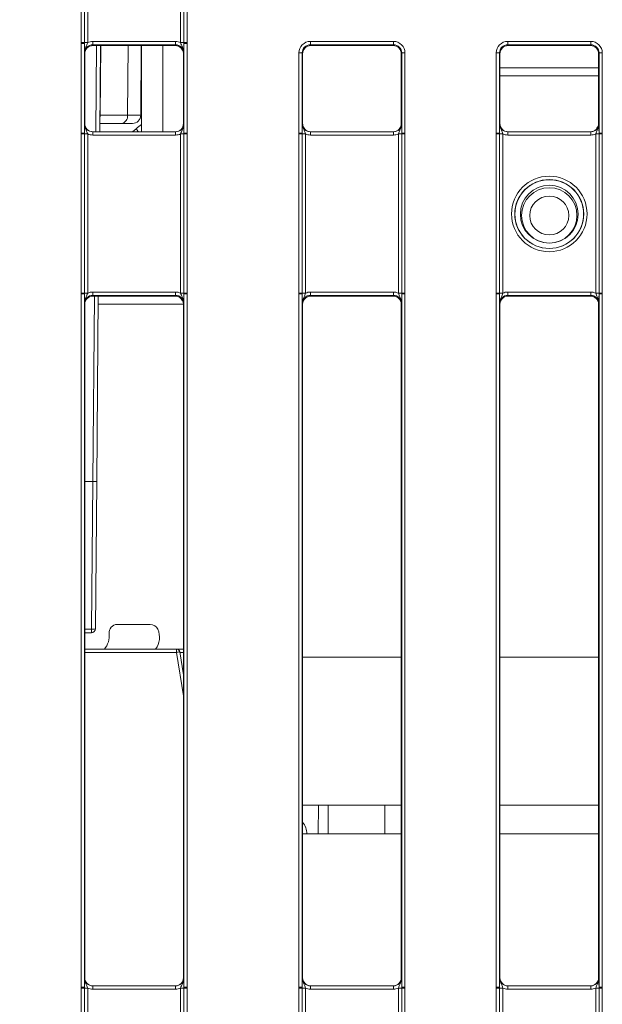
# Model space of a CAD drawing. Header units: millimetres. Extents: x 0 to 2100, y 0 to 1485.
# Tile 6 of 118: x 317 to 361, y 356 to 431. Entities that reach past the tile are written whole.
import ezdxf

# ---------------------------------------------------------------- set-up
doc = ezdxf.new("R2010")
doc.units = ezdxf.units.MM
doc.header["$LTSCALE"] = 5
doc.styles.add('SLDTEXTSTYLE1', font='TXT', dxfattribs={"width": 0.75})
doc.dimstyles.new('SLDDIMSTYLE1', dxfattribs={"dimtxt": 12.5, "dimasz": 15, "dimexe": 0, "dimexo": 0.0625, "dimgap": 3.125, "dimtad": 1, "dimdec": 0, "dimlfac": 0.8, "dimrnd": 1e-09, "dimzin": 12, "dimdsep": 46, "dimtxsty": 'SLDTEXTSTYLE1', "dimblk1": 'CLOSED', "dimblk2": 'CLOSED', "dimsah": 1, "dimcen": 0.09, "dimadec": 0, "dimazin": 3, "dimtfac": 1, "dimtmove": 0, "dimatfit": 0, "dimldrblk": 'CLOSED', "dimfxl": 0, "dimfrac": 2, "dimtolj": 1, "dimtzin": 12, "dimarcsym": 0})

# ---------------------------------------------------------------- blocks, each defined once
blk = doc.blocks.new('_CLOSED')
at = {"color": 0, "linetype": 'ByBlock', "lineweight": -2}
for p, q in [((-1, 0.166667), (0, 0)), ((-1, 0.166667), (-1, -0.166667)), ((0, 0), (-1, -0.166667)), ((0, 0), (-1, 0))]:
    blk.add_line(p, q, dxfattribs=at)
blk = doc.blocks.new('_D_6')
at = {"color": 7, "linetype": 'Continuous', "lineweight": 0}
for p, q in [((299.989, 262.053), (299.989, 580.044)), ((324.417, 551.191), (324.417, 580.044)), ((299.989, 575.044), (240.75, 575.044)), ((299.989, 575.044), (324.417, 575.044)), ((324.417, 575.044), (354.417, 575.044))]:
    blk.add_line(p, q, dxfattribs=at)
at = {"color": 7, "linetype": 'Continuous', "lineweight": 0, "xscale": 15, "yscale": 15}
blk.add_blockref('_CLOSED', (299.989, 575.044, -23.722), dxfattribs=at)
at = {"color": 7, "linetype": 'Continuous', "lineweight": 0, "xscale": 15, "yscale": 15, "rotation": 180.0000000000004}
blk.add_blockref('_CLOSED', (324.417, 575.044, -23.722), dxfattribs=at)
at = {"color": 7, "linetype": 'Continuous', "lineweight": 0, "insert": (240.75, 591.157), "char_height": 12.5, "attachment_point": 1, "style": 'SLDTEXTSTYLE1'}
blk.add_mtext('20', dxfattribs=at)

msp = doc.modelspace()

# ---------------------------------------------------------------- linework, layer by layer
at = {"color": 7, "linetype": 'Continuous', "lineweight": 15}
for p, q in [((321.271, 429.452), (321.271, 453.446)), ((321.521, 453.444), (321.521, 429.45)), ((321.771, 453.441), (321.771, 429.448)), ((328.832, 429.448), (328.832, 453.441)), ((329.082, 429.45), (329.082, 453.444)), ((329.332, 453.446), (329.332, 429.452)), ((321.271, 429.392), (321.271, 429.452)), ((321.271, 422.57), (321.271, 429.392)), ((321.521, 429.45), (321.521, 429.39)), ((321.521, 429.39), (321.521, 422.568)), ((322.15, 429.282), (322.15, 429.534)), ((322.15, 429.534), (328.452, 429.534)), ((328.452, 429.282), (328.452, 429.534)), ((329.082, 429.39), (329.082, 429.45)), ((329.082, 422.568), (329.082, 429.39)), ((329.332, 429.452), (329.332, 429.392)), ((329.332, 429.392), (329.332, 422.57)), ((338.708, 429.543), (345.019, 429.543)), ((338.708, 429.543), (338.708, 429.291)), ((345.019, 429.291), (338.708, 429.291)), ((338.708, 429.291), (338.739, 429.23)), ((344.989, 429.23), (345.019, 429.291)), ((345.019, 429.543), (345.019, 429.291)), ((353.708, 429.543), (360.019, 429.543)), ((353.708, 429.291), (353.708, 429.543)), ((360.019, 429.291), (353.708, 429.291)), ((353.708, 429.291), (353.739, 429.23)), ((359.989, 429.23), (360.019, 429.291)), ((360.019, 429.291), (360.019, 429.543)), ((321.551, 428.605), (321.525, 428.657)), ((321.551, 428.605), (321.551, 423.292)), ((328.452, 429.282), (322.15, 429.282)), ((322.15, 429.282), (322.176, 429.23)), ((328.426, 429.23), (322.176, 429.23)), ((322.745, 429.23), (322.688, 422.667)), ((322.717, 423.923), (322.782, 429.23)), ((325.801, 423.923), (325.847, 429.23)), ((325.864, 429.23), (325.864, 422.667)), ((327.489, 422.667), (327.489, 429.23)), ((328.426, 429.23), (328.452, 429.282)), ((329.077, 428.657), (329.051, 428.605)), ((329.051, 428.605), (329.051, 423.292)), ((337.833, 422.57), (337.833, 428.668)), ((338.083, 428.666), (338.083, 422.568)), ((338.114, 428.605), (338.083, 428.666)), ((338.114, 428.605), (338.114, 423.292)), ((344.989, 429.23), (338.739, 429.23)), ((345.644, 428.666), (345.614, 428.605)), ((345.614, 423.292), (345.614, 428.605)), ((345.644, 422.568), (345.644, 428.666)), ((345.894, 428.668), (345.894, 422.57)), ((352.833, 422.57), (352.833, 428.668)), ((353.083, 428.666), (353.083, 422.568)), ((353.114, 428.605), (353.083, 428.666)), ((353.114, 428.605), (353.114, 423.292)), ((359.989, 429.23), (353.739, 429.23)), ((360.644, 428.666), (360.614, 428.605)), ((360.614, 423.292), (360.614, 428.605)), ((360.644, 422.568), (360.644, 428.666)), ((360.894, 428.668), (360.894, 422.57)), ((353.114, 427.541), (360.614, 427.541)), ((360.614, 426.916), (353.114, 426.916)), ((321.525, 423.292), (321.551, 423.292)), ((324.328, 423.303), (322.694, 423.303)), ((322.717, 423.923), (324.806, 423.923)), ((325.176, 423.303), (324.328, 423.303)), ((329.051, 423.292), (329.077, 423.292)), ((338.087, 423.292), (338.114, 423.292)), ((345.614, 423.292), (345.64, 423.292)), ((353.087, 423.292), (353.114, 423.292)), ((360.614, 423.292), (360.64, 423.292)), ((321.271, 422.51), (321.271, 422.57)), ((321.521, 422.568), (321.521, 422.508)), ((322.15, 422.419), (322.15, 422.667)), ((322.15, 422.667), (328.452, 422.667)), ((328.452, 422.419), (328.452, 422.667)), ((329.082, 422.508), (329.082, 422.568)), ((329.332, 422.57), (329.332, 422.51)), ((337.833, 422.51), (337.833, 422.57)), ((338.083, 422.568), (338.083, 422.508)), ((338.712, 422.419), (338.712, 422.667)), ((338.712, 422.667), (345.015, 422.667)), ((345.015, 422.419), (345.015, 422.667)), ((345.644, 422.508), (345.644, 422.568)), ((345.894, 422.57), (345.894, 422.51)), ((352.833, 422.51), (352.833, 422.57)), ((353.083, 422.568), (353.083, 422.508)), ((353.712, 422.667), (353.712, 422.419)), ((353.712, 422.667), (360.015, 422.667)), ((360.015, 422.667), (360.015, 422.419)), ((360.644, 422.508), (360.644, 422.568)), ((360.894, 422.57), (360.894, 422.51)), ((321.271, 410.389), (321.271, 422.51)), ((321.521, 422.508), (321.521, 410.387)), ((321.771, 422.506), (321.771, 410.385)), ((328.452, 422.419), (322.15, 422.419)), ((328.832, 410.385), (328.832, 422.506)), ((329.082, 410.387), (329.082, 422.508)), ((329.332, 422.51), (329.332, 410.389)), ((337.833, 410.389), (337.833, 422.51)), ((338.083, 422.508), (338.083, 410.387)), ((338.333, 422.506), (338.333, 410.385)), ((345.015, 422.419), (338.712, 422.419)), ((345.394, 410.385), (345.394, 422.506)), ((345.644, 410.387), (345.644, 422.508)), ((345.894, 422.51), (345.894, 410.389)), ((352.833, 410.389), (352.833, 422.51)), ((353.083, 422.508), (353.083, 410.387)), ((353.333, 422.506), (353.333, 410.385)), ((360.015, 422.419), (353.712, 422.419)), ((360.394, 410.385), (360.394, 422.506)), ((360.644, 410.387), (360.644, 422.508)), ((360.894, 422.51), (360.894, 410.389)), ((321.271, 410.33), (321.271, 410.389)), ((321.271, 357.577), (321.271, 410.33)), ((321.521, 410.387), (321.521, 410.327)), ((321.521, 410.327), (321.521, 357.575)), ((322.15, 410.22), (322.15, 410.472)), ((322.15, 410.472), (328.452, 410.472)), ((328.452, 410.22), (322.15, 410.22)), ((322.15, 410.22), (322.176, 410.167)), ((328.426, 410.167), (322.176, 410.167)), ((322.579, 410.167), (322.456, 396.069)), ((328.426, 410.167), (328.452, 410.22)), ((328.452, 410.22), (328.452, 410.472)), ((329.082, 410.327), (329.082, 410.387)), ((329.082, 357.575), (329.082, 410.327)), ((329.332, 410.389), (329.332, 410.33)), ((329.332, 410.33), (329.332, 357.577)), ((337.833, 410.33), (337.833, 410.389)), ((337.833, 357.577), (337.833, 410.33)), ((338.083, 410.387), (338.083, 410.327)), ((338.083, 410.327), (338.083, 357.575)), ((338.712, 410.22), (338.712, 410.472)), ((338.712, 410.472), (345.015, 410.472)), ((345.015, 410.22), (338.712, 410.22)), ((338.712, 410.22), (338.739, 410.167)), ((344.989, 410.167), (338.739, 410.167)), ((344.989, 410.167), (345.015, 410.22)), ((345.015, 410.22), (345.015, 410.472)), ((345.644, 410.327), (345.644, 410.387)), ((345.644, 357.575), (345.644, 410.327)), ((345.894, 410.389), (345.894, 410.33)), ((345.894, 410.33), (345.894, 357.577)), ((352.833, 410.33), (352.833, 410.389)), ((352.833, 357.577), (352.833, 410.33)), ((353.083, 410.387), (353.083, 410.327)), ((353.083, 410.327), (353.083, 357.575)), ((353.712, 410.472), (353.712, 410.22)), ((353.712, 410.472), (360.015, 410.472)), ((360.015, 410.22), (353.712, 410.22)), ((353.712, 410.22), (353.739, 410.167)), ((359.989, 410.167), (353.739, 410.167)), ((359.989, 410.167), (360.015, 410.22)), ((360.015, 410.472), (360.015, 410.22)), ((360.644, 410.327), (360.644, 410.387)), ((360.644, 357.575), (360.644, 410.327)), ((360.894, 410.389), (360.894, 410.33)), ((360.894, 410.33), (360.894, 357.577)), ((321.551, 409.542), (321.525, 409.595)), ((321.551, 409.542), (321.551, 358.299)), ((329.049, 409.553), (322.574, 409.553)), ((329.077, 409.595), (329.051, 409.542)), ((329.051, 409.542), (329.051, 358.299)), ((338.114, 409.542), (338.087, 409.595)), ((338.114, 409.542), (338.114, 358.299)), ((345.64, 409.595), (345.614, 409.542)), ((345.614, 358.299), (345.614, 409.542)), ((353.114, 409.542), (353.087, 409.595)), ((353.114, 409.542), (353.114, 358.299)), ((360.64, 409.595), (360.614, 409.542)), ((360.614, 358.299), (360.614, 409.542)), ((321.551, 396.053), (322.156, 396.053)), ((322.058, 384.818), (322.156, 396.053)), ((322.156, 396.053), (322.156, 396.053)), ((322.456, 396.069), (322.358, 384.851)), ((326.529, 385.178), (324.016, 385.178)), ((322.058, 384.553), (321.551, 384.553)), ((322.058, 384.553), (322.058, 384.818)), ((321.551, 383.303), (328.525, 383.303)), ((328.525, 383.056), (328.525, 383.303)), ((328.525, 383.303), (329.051, 383.303)), ((328.772, 383.093), (329.051, 381.333)), ((345.614, 371.428), (338.114, 371.428)), ((340.063, 371.428), (340.044, 369.241)), ((344.364, 371.428), (344.364, 369.296)), ((360.614, 371.428), (353.114, 371.428)), ((345.614, 369.241), (338.114, 369.241)), ((344.366, 369.241), (344.364, 369.296)), ((360.614, 369.241), (353.114, 369.241)), ((321.525, 358.299), (321.551, 358.299)), ((329.051, 358.299), (329.077, 358.299)), ((338.087, 358.299), (338.114, 358.299)), ((345.614, 358.299), (345.64, 358.299)), ((353.087, 358.299), (353.114, 358.299)), ((360.614, 358.299), (360.64, 358.299)), ((321.271, 357.517), (321.271, 357.577)), ((321.271, 345.396), (321.271, 357.517)), ((321.521, 357.575), (321.521, 357.515)), ((321.521, 357.515), (321.521, 345.394)), ((321.771, 357.513), (321.771, 345.392)), ((322.15, 357.426), (322.15, 357.674)), ((322.15, 357.674), (328.452, 357.674)), ((328.452, 357.426), (322.15, 357.426)), ((328.452, 357.426), (328.452, 357.674)), ((328.832, 345.392), (328.832, 357.513)), ((329.082, 357.515), (329.082, 357.575)), ((329.082, 345.394), (329.082, 357.515)), ((329.332, 357.577), (329.332, 357.517)), ((329.332, 357.517), (329.332, 345.396)), ((337.833, 357.517), (337.833, 357.577)), ((337.833, 345.396), (337.833, 357.517)), ((338.083, 357.575), (338.083, 357.515)), ((338.083, 357.515), (338.083, 345.394)), ((338.333, 357.513), (338.333, 345.392)), ((338.712, 357.426), (338.712, 357.674)), ((338.712, 357.674), (345.015, 357.674)), ((345.015, 357.426), (338.712, 357.426)), ((345.015, 357.426), (345.015, 357.674)), ((345.394, 345.392), (345.394, 357.513)), ((345.644, 357.515), (345.644, 357.575)), ((345.644, 345.394), (345.644, 357.515)), ((345.894, 357.577), (345.894, 357.517)), ((345.894, 357.517), (345.894, 345.396)), ((352.833, 357.517), (352.833, 357.577)), ((352.833, 345.801), (352.833, 357.517)), ((353.083, 357.575), (353.083, 357.515)), ((353.083, 357.515), (353.083, 345.799)), ((353.333, 357.513), (353.333, 345.797)), ((353.712, 357.426), (353.712, 357.674)), ((353.712, 357.674), (360.015, 357.674)), ((360.015, 357.426), (353.712, 357.426)), ((360.015, 357.426), (360.015, 357.674)), ((360.394, 345.797), (360.394, 357.513)), ((360.644, 357.515), (360.644, 357.575)), ((360.644, 345.799), (360.644, 357.515)), ((360.894, 357.577), (360.894, 357.517)), ((360.894, 357.517), (360.894, 345.801))]:
    msp.add_line(p, q, dxfattribs=at)
at = {"color": 8, "linetype": 'Continuous', "lineweight": 15}
for p, q in [((322.388, 422.667), (322.445, 429.23)), ((324.806, 423.923), (324.842, 429.23)), ((324.806, 423.923), (325.801, 423.923)), ((325.17, 422.667), (325.447, 422.899)), ((322.156, 396.053), (322.279, 410.167)), ((321.551, 384.818), (322.058, 384.818)), ((328.525, 383.056), (321.551, 383.056)), ((329.051, 379.739), (328.525, 383.056)), ((329.051, 383.056), (328.778, 383.056)), ((345.614, 382.678), (338.114, 382.678)), ((360.614, 382.678), (353.114, 382.678)), ((339.294, 369.241), (339.313, 371.428))]:
    msp.add_line(p, q, dxfattribs=at)
at = {"color": 7, "linetype": 'Continuous', "lineweight": 15}
for centre, radius in [((356.864, 416.413), 2.873), ((356.864, 416.411), 2.623), ((356.864, 416.402), 2.614), ((356.864, 416.396), 2.199), ((356.864, 416.303), 2.106), ((356.864, 416.297), 1.481)]:
    msp.add_circle(centre, radius, dxfattribs=at)
for centre, radius, start, end in [((321.332, 422.044), 7.408, 88.54048, 90.47395), ((321.332, 422.082), 7.311, 88.52467, 90.48406), ((321.709, 436.856), 7.408, 268.54048, 270.47395), ((328.893, 436.856), 7.408, 269.52605, 271.45952), ((329.27, 422.044), 7.408, 89.52605, 91.45952), ((329.27, 422.082), 7.311, 89.51594, 91.47533), ((337.895, 421.357), 7.311, 88.52467, 90.48406), ((345.832, 421.357), 7.311, 89.51594, 91.47533), ((352.895, 421.357), 7.311, 88.52467, 90.48406), ((360.832, 421.357), 7.311, 89.51594, 91.47533), ((324.244, 423.863), 0.565, 278.47273, 6.13653), ((325.176, 423.928), 0.625, 270, 359.5), ((321.332, 415.26), 7.311, 88.52467, 90.48406), ((329.27, 415.26), 7.311, 89.51594, 91.47533), ((337.895, 415.26), 7.311, 88.52467, 90.48406), ((345.832, 415.26), 7.311, 89.51594, 91.47533), ((352.895, 415.26), 7.311, 88.52467, 90.48406), ((360.832, 415.26), 7.311, 89.51594, 91.47533), ((321.332, 415.102), 7.408, 88.54048, 90.47395), ((321.709, 429.914), 7.408, 268.54048, 270.47395), ((328.893, 429.914), 7.408, 269.52605, 271.45952), ((329.27, 415.102), 7.408, 89.52605, 91.45952), ((337.894, 415.102), 7.408, 88.54048, 90.47395), ((338.272, 429.914), 7.408, 268.54048, 270.47395), ((345.455, 429.914), 7.408, 269.52605, 271.45952), ((345.833, 415.102), 7.408, 89.52605, 91.45952), ((352.894, 415.102), 7.408, 88.54048, 90.47395), ((353.272, 429.914), 7.408, 268.54048, 270.47395), ((360.455, 429.914), 7.408, 269.52605, 271.45952), ((360.833, 415.102), 7.408, 89.52605, 91.45952), ((321.332, 402.981), 7.408, 88.54048, 90.47395), ((321.332, 403.019), 7.311, 88.52467, 90.48406), ((321.709, 417.793), 7.408, 268.54048, 270.47395), ((328.893, 417.793), 7.408, 269.52605, 271.45952), ((329.27, 402.981), 7.408, 89.52605, 91.45952), ((329.27, 403.019), 7.311, 89.51594, 91.47533), ((337.894, 402.981), 7.408, 88.54048, 90.47395), ((337.895, 403.019), 7.311, 88.52467, 90.48406), ((338.272, 417.793), 7.408, 268.54048, 270.47395), ((345.455, 417.793), 7.408, 269.52605, 271.45952), ((345.833, 402.981), 7.408, 89.52605, 91.45952), ((345.832, 403.019), 7.311, 89.51594, 91.47533), ((352.894, 402.981), 7.408, 88.54048, 90.47395), ((352.895, 403.019), 7.311, 88.52467, 90.48406), ((353.272, 417.793), 7.408, 268.54048, 270.47395), ((360.455, 417.793), 7.408, 269.52605, 271.45952), ((360.833, 402.981), 7.408, 89.52605, 91.45952), ((360.832, 403.019), 7.311, 89.51594, 91.47533), ((324.016, 384.553), 0.625, 90, 187.20831), ((326.529, 384.553), 0.625, 24.17693, 90), ((322.138, 385.486), 0.673, 263.19577, 289.12134), ((322.058, 384.853), 0.3, 270, 359.5), ((321.907, 384.287), 1.5, 319.0368, 7.20831), ((325.731, 384.195), 1.5, 323.52829, 24.17693), ((328.525, 383.053), 0.25, 9.01262, 90), ((329.721, 375.915), 7.24, 97.5302, 99.50607), ((336.932, 369.211), 1.5, 1.1373, 38.03931), ((321.332, 350.266), 7.311, 88.52467, 90.48406), ((321.332, 350.109), 7.408, 88.54048, 90.47395), ((321.709, 364.921), 7.408, 268.54048, 270.47395), ((328.893, 364.921), 7.408, 269.52605, 271.45952), ((329.27, 350.266), 7.311, 89.51594, 91.47533), ((329.27, 350.109), 7.408, 89.52605, 91.45952), ((337.895, 350.266), 7.311, 88.52467, 90.48406), ((337.894, 350.109), 7.408, 88.54048, 90.47395), ((338.272, 364.921), 7.408, 268.54048, 270.47395), ((345.455, 364.921), 7.408, 269.52605, 271.45952), ((345.832, 350.266), 7.311, 89.51594, 91.47533), ((345.833, 350.109), 7.408, 89.52605, 91.45952), ((352.895, 350.266), 7.311, 88.52467, 90.48406), ((352.894, 350.109), 7.408, 88.54048, 90.47395), ((353.272, 364.921), 7.408, 268.54048, 270.47395), ((360.455, 364.921), 7.408, 269.52605, 271.45952), ((360.832, 350.266), 7.311, 89.51594, 91.47533), ((360.833, 350.109), 7.408, 89.52605, 91.45952)]:
    msp.add_arc(centre, radius, start, end, dxfattribs=at)
at = {"color": 8, "linetype": 'Continuous', "lineweight": 15}
for centre, radius, start, end in [((328.259, 419.548), 4.375, 123.19329, 130), ((400.114, 485.545), 97.467, 219.99653, 220.17497)]:
    msp.add_arc(centre, radius, start, end, dxfattribs=at)
at = {"color": 7, "linetype": 'Continuous', "lineweight": 15}
for centre, major_axis, ratio, start_param, end_param in [((322.15, 428.659), (0.744, -0.46), 0.999915, 2.124401, 2.572762), ((328.452, 428.659), (0.744, 0.46), 0.999915, 0.56883, 1.017192), ((338.708, 428.668), (0.744, -0.46), 0.999915, 2.124401, 3.695121), ((338.708, 428.666), (0.452, -0.432), 0.999832, 2.3335, 3.90422), ((345.019, 428.668), (0.744, 0.46), 0.999915, 5.729657, 7.300377), ((345.019, 428.666), (0.452, 0.432), 0.999832, 5.520558, 7.091278), ((353.708, 428.668), (0.744, -0.46), 0.999915, 2.124401, 3.695121), ((353.708, 428.666), (0.452, -0.432), 0.999832, 2.3335, 3.90422), ((360.019, 428.668), (0.744, 0.46), 0.999915, 5.729657, 7.300377), ((360.019, 428.666), (0.452, 0.432), 0.999832, 5.520558, 7.091278), ((322.15, 428.657), (0.452, -0.432), 0.999832, 2.3335, 3.90422), ((322.176, 428.605), (0.532, -0.329), 0.999915, 2.124401, 3.695121), ((328.431, 428.594), (-0.146, 0.62), 0.980841, 4.948584, 6.046991), ((328.452, 428.657), (0.452, 0.432), 0.999832, 5.520558, 7.091278), ((338.739, 428.605), (0.532, -0.329), 0.999915, 2.124401, 3.695121), ((344.989, 428.605), (0.532, 0.329), 0.999915, 5.729657, 7.300377), ((353.739, 428.605), (0.532, -0.329), 0.999915, 2.124401, 3.695121), ((359.989, 428.605), (0.532, 0.329), 0.999915, 5.729657, 7.300377), ((322.15, 423.292), (0.549, 0.3), 0.999873, 2.641898, 4.212618), ((322.176, 423.292), (0.532, 0.329), 0.999915, 2.588064, 4.158784), ((322.238, 423.928), (0.008, 0.625), 0.765986, 4.443214, 4.71406), ((328.426, 423.292), (0.532, -0.329), 0.999915, 5.265994, 6.836714), ((328.452, 423.292), (0.549, -0.3), 0.999873, 5.21216, 6.78288), ((338.712, 423.292), (0.549, 0.3), 0.999873, 2.641898, 4.212618), ((345.015, 423.292), (0.549, -0.3), 0.999873, 5.21216, 6.78288), ((353.712, 423.292), (0.549, 0.3), 0.999873, 2.641898, 4.212618), ((353.739, 423.292), (0.532, 0.329), 0.999915, 2.588064, 4.158784), ((360.015, 423.292), (0.549, -0.3), 0.999873, 5.21216, 6.78288), ((338.744, 423.281), (0.539, -0.333), 0.980675, 3.695197, 4.150058), ((344.983, 423.281), (0.539, 0.333), 0.980675, 5.27472, 5.729581), ((359.983, 423.281), (0.539, 0.333), 0.980675, 5.27472, 5.729581), ((322.15, 423.294), (0.744, 0.46), 0.999915, 3.710423, 4.158784), ((328.452, 423.294), (0.744, -0.46), 0.999915, 5.265994, 5.714355), ((338.712, 423.294), (0.744, 0.46), 0.999915, 3.710423, 4.158784), ((345.015, 423.294), (0.744, -0.46), 0.999915, 5.265994, 5.714355), ((353.712, 423.294), (0.744, 0.46), 0.999915, 3.710423, 4.158784), ((360.015, 423.294), (0.744, -0.46), 0.999915, 5.265994, 5.714355), ((322.15, 409.595), (0.452, -0.432), 0.999832, 2.3335, 3.90422), ((322.176, 409.542), (0.532, -0.329), 0.999915, 2.124401, 3.695121), ((322.15, 409.597), (0.744, -0.46), 0.999915, 2.124401, 2.572762), ((328.431, 409.531), (-0.146, 0.62), 0.980841, 4.948584, 6.046991), ((328.452, 409.597), (0.744, 0.46), 0.999915, 0.56883, 1.017192), ((328.452, 409.595), (0.452, 0.432), 0.999832, 5.520558, 7.091278), ((338.712, 409.595), (0.452, -0.432), 0.999832, 2.3335, 3.90422), ((338.739, 409.542), (0.532, -0.329), 0.999915, 2.124401, 3.695121), ((338.712, 409.597), (0.744, -0.46), 0.999915, 2.124401, 2.572762), ((344.989, 409.542), (0.532, 0.329), 0.999915, 5.729657, 7.300377), ((345.015, 409.597), (0.744, 0.46), 0.999915, 0.56883, 1.017192), ((345.015, 409.595), (0.452, 0.432), 0.999832, 5.520558, 7.091278), ((353.712, 409.595), (0.452, -0.432), 0.999832, 2.3335, 3.90422), ((353.739, 409.542), (0.532, -0.329), 0.999915, 2.124401, 3.695121), ((353.712, 409.597), (0.744, -0.46), 0.999915, 2.124401, 2.572762), ((359.989, 409.542), (0.532, 0.329), 0.999915, 5.729657, 7.300377), ((360.015, 409.597), (0.744, 0.46), 0.999915, 0.56883, 1.017192), ((360.015, 409.595), (0.452, 0.432), 0.999832, 5.520558, 7.091278), ((322.156, 396.072), (0.3, -0.003), 0.062857, 4.713407, 6.283185), ((322.15, 358.299), (0.549, 0.3), 0.999873, 2.641898, 4.212618), ((322.176, 358.299), (0.532, 0.329), 0.999915, 2.588064, 4.158784), ((328.426, 358.299), (0.532, -0.329), 0.999915, 5.265994, 6.836714), ((328.452, 358.299), (0.549, -0.3), 0.999873, 5.21216, 6.78288), ((338.712, 358.299), (0.549, 0.3), 0.999873, 2.641898, 4.212618), ((338.739, 358.299), (0.532, 0.329), 0.999915, 2.588064, 4.158784), ((344.989, 358.299), (0.532, -0.329), 0.999915, 5.265994, 6.836714), ((345.015, 358.299), (0.549, -0.3), 0.999873, 5.21216, 6.78288), ((353.712, 358.299), (0.549, 0.3), 0.999873, 2.641898, 4.212618), ((353.739, 358.299), (0.532, 0.329), 0.999915, 2.588064, 4.158784), ((359.989, 358.299), (0.532, -0.329), 0.999915, 5.265994, 6.836714), ((360.015, 358.299), (0.549, -0.3), 0.999873, 5.21216, 6.78288), ((322.15, 358.301), (0.744, 0.46), 0.999915, 3.710423, 4.158784), ((328.452, 358.301), (0.744, -0.46), 0.999915, 5.265994, 5.714355), ((338.712, 358.301), (0.744, 0.46), 0.999915, 3.710423, 4.158784), ((345.015, 358.301), (0.744, -0.46), 0.999915, 5.265994, 5.714355), ((353.712, 358.301), (0.744, 0.46), 0.999915, 3.710423, 4.158784), ((360.015, 358.301), (0.744, -0.46), 0.999915, 5.265994, 5.714355)]:
    msp.add_ellipse(centre, major_axis=major_axis, ratio=ratio, start_param=start_param, end_param=end_param, dxfattribs=at)
for points, knots in [([(321.525, 428.657), (321.525, 428.658), (321.525, 428.683), (321.524, 428.771), (321.522, 428.934), (321.521, 429.161), (321.521, 429.325), (321.521, 429.39)], [0, 0, 0, 0, 0.0055506, 0.1230141, 0.4469737, 0.7828174, 1, 1, 1, 1]), ([(321.525, 428.657), (321.525, 428.659), (321.525, 428.699), (321.534, 428.837), (321.597, 429.048), (321.701, 429.257), (321.75, 429.393), (321.771, 429.448)], [0, 0, 0, 0, 0.0066012, 0.1461709, 0.5012392, 0.7992313, 1, 1, 1, 1]), ([(328.832, 429.448), (328.852, 429.393), (328.901, 429.257), (329.005, 429.048), (329.068, 428.837), (329.077, 428.699), (329.077, 428.659), (329.077, 428.657)], [0, 0, 0, 0, 0.200769, 0.498761, 0.853829, 0.993399, 1, 1, 1, 1]), ([(329.082, 429.39), (329.081, 429.325), (329.081, 429.161), (329.08, 428.934), (329.078, 428.771), (329.077, 428.683), (329.077, 428.658), (329.077, 428.657)], [0, 0, 0, 0, 0.217183, 0.553026, 0.876986, 0.994449, 1, 1, 1, 1]), ([(328.979, 428.88), (328.988, 428.868), (329.044, 428.79), (329.048, 428.69), (329.051, 428.605)], [0, 0, 0, 0, 0.151957, 1, 1, 1, 1]), ([(321.521, 422.568), (321.521, 422.632), (321.521, 422.796), (321.522, 423.02), (321.524, 423.18), (321.525, 423.267), (321.525, 423.291), (321.525, 423.292)], [0, 0, 0, 0, 0.217183, 0.553026, 0.876986, 0.994449, 1, 1, 1, 1]), ([(321.525, 423.292), (321.525, 423.29), (321.525, 423.25), (321.534, 423.113), (321.597, 422.904), (321.701, 422.696), (321.75, 422.56), (321.771, 422.506)], [0, 0, 0, 0, 0.006601, 0.146171, 0.501239, 0.799231, 1, 1, 1, 1]), ([(328.832, 422.506), (328.852, 422.56), (328.901, 422.696), (329.005, 422.904), (329.068, 423.113), (329.077, 423.25), (329.077, 423.29), (329.077, 423.292)], [0, 0, 0, 0, 0.200769, 0.498761, 0.853829, 0.993399, 1, 1, 1, 1]), ([(329.077, 423.292), (329.077, 423.291), (329.077, 423.267), (329.078, 423.18), (329.08, 423.02), (329.081, 422.796), (329.081, 422.632), (329.082, 422.568)], [0, 0, 0, 0, 0.005551, 0.123014, 0.446974, 0.782817, 1, 1, 1, 1]), ([(338.083, 422.568), (338.083, 422.632), (338.083, 422.796), (338.085, 423.02), (338.086, 423.18), (338.087, 423.267), (338.087, 423.291), (338.087, 423.292)], [0, 0, 0, 0, 0.2171826, 0.5530263, 0.8769859, 0.9944494, 1, 1, 1, 1]), ([(338.087, 423.292), (338.087, 423.29), (338.087, 423.25), (338.097, 423.113), (338.16, 422.904), (338.263, 422.696), (338.313, 422.56), (338.333, 422.506)], [0, 0, 0, 0, 0.006601, 0.146171, 0.501239, 0.799231, 1, 1, 1, 1]), ([(345.394, 422.506), (345.414, 422.56), (345.464, 422.696), (345.567, 422.904), (345.63, 423.113), (345.64, 423.25), (345.64, 423.29), (345.64, 423.292)], [0, 0, 0, 0, 0.200769, 0.498761, 0.853829, 0.993399, 1, 1, 1, 1]), ([(345.64, 423.292), (345.64, 423.291), (345.64, 423.267), (345.641, 423.18), (345.642, 423.02), (345.644, 422.796), (345.644, 422.632), (345.644, 422.568)], [0, 0, 0, 0, 0.0055506, 0.1230141, 0.4469737, 0.7828174, 1, 1, 1, 1]), ([(353.083, 422.568), (353.083, 422.632), (353.083, 422.796), (353.085, 423.02), (353.086, 423.18), (353.087, 423.267), (353.087, 423.291), (353.087, 423.292)], [0, 0, 0, 0, 0.217183, 0.553026, 0.876986, 0.994449, 1, 1, 1, 1]), ([(353.333, 422.506), (353.313, 422.56), (353.263, 422.696), (353.16, 422.904), (353.097, 423.113), (353.087, 423.25), (353.087, 423.29), (353.087, 423.292)], [0, 0, 0, 0, 0.2007687, 0.4987608, 0.8538291, 0.9933988, 1, 1, 1, 1]), ([(360.64, 423.292), (360.64, 423.29), (360.64, 423.25), (360.63, 423.113), (360.567, 422.904), (360.464, 422.696), (360.414, 422.56), (360.394, 422.506)], [0, 0, 0, 0, 0.006601, 0.146171, 0.501239, 0.799231, 1, 1, 1, 1]), ([(360.64, 423.292), (360.64, 423.291), (360.64, 423.267), (360.641, 423.18), (360.642, 423.02), (360.644, 422.796), (360.644, 422.632), (360.644, 422.568)], [0, 0, 0, 0, 0.005551, 0.123014, 0.446974, 0.782817, 1, 1, 1, 1]), ([(338.739, 422.667), (338.657, 422.677), (338.495, 422.696), (338.292, 422.828), (338.219, 422.958), (338.185, 423.017)], [0, 0, 0, 0, 0.35453, 0.709059, 1, 1, 1, 1]), ([(345.542, 423.017), (345.508, 422.958), (345.435, 422.828), (345.233, 422.696), (345.07, 422.677), (344.989, 422.667)], [0, 0, 0, 0, 0.290941, 0.64547, 1, 1, 1, 1]), ([(360.542, 423.017), (360.508, 422.958), (360.435, 422.828), (360.233, 422.696), (360.07, 422.677), (359.989, 422.667)], [0, 0, 0, 0, 0.290941, 0.64547, 1, 1, 1, 1]), ([(321.525, 409.595), (321.525, 409.596), (321.525, 409.62), (321.524, 409.709), (321.522, 409.872), (321.521, 410.098), (321.521, 410.263), (321.521, 410.327)], [0, 0, 0, 0, 0.005551, 0.123014, 0.446974, 0.782817, 1, 1, 1, 1]), ([(321.525, 409.595), (321.525, 409.596), (321.525, 409.637), (321.534, 409.774), (321.597, 409.985), (321.701, 410.195), (321.75, 410.331), (321.771, 410.385)], [0, 0, 0, 0, 0.006601, 0.146171, 0.501239, 0.799231, 1, 1, 1, 1]), ([(328.832, 410.385), (328.852, 410.331), (328.901, 410.195), (329.005, 409.985), (329.068, 409.774), (329.077, 409.637), (329.077, 409.596), (329.077, 409.595)], [0, 0, 0, 0, 0.200769, 0.498761, 0.853829, 0.993399, 1, 1, 1, 1]), ([(328.979, 409.818), (328.988, 409.806), (329.044, 409.727), (329.048, 409.627), (329.051, 409.542)], [0, 0, 0, 0, 0.151957, 1, 1, 1, 1]), ([(329.082, 410.327), (329.081, 410.263), (329.081, 410.098), (329.08, 409.872), (329.078, 409.709), (329.077, 409.62), (329.077, 409.596), (329.077, 409.595)], [0, 0, 0, 0, 0.217183, 0.553026, 0.876986, 0.994449, 1, 1, 1, 1]), ([(338.087, 409.595), (338.087, 409.596), (338.087, 409.62), (338.086, 409.709), (338.085, 409.872), (338.083, 410.098), (338.083, 410.263), (338.083, 410.327)], [0, 0, 0, 0, 0.005551, 0.123014, 0.446974, 0.782817, 1, 1, 1, 1]), ([(338.087, 409.595), (338.087, 409.596), (338.087, 409.637), (338.097, 409.774), (338.16, 409.985), (338.263, 410.195), (338.313, 410.331), (338.333, 410.385)], [0, 0, 0, 0, 0.006601, 0.146171, 0.501239, 0.799231, 1, 1, 1, 1]), ([(345.394, 410.385), (345.414, 410.331), (345.464, 410.195), (345.567, 409.985), (345.63, 409.774), (345.64, 409.637), (345.64, 409.596), (345.64, 409.595)], [0, 0, 0, 0, 0.200769, 0.498761, 0.853829, 0.993399, 1, 1, 1, 1]), ([(345.644, 410.327), (345.644, 410.263), (345.644, 410.098), (345.642, 409.872), (345.641, 409.709), (345.64, 409.62), (345.64, 409.596), (345.64, 409.595)], [0, 0, 0, 0, 0.2171826, 0.5530263, 0.8769859, 0.9944494, 1, 1, 1, 1]), ([(353.087, 409.595), (353.087, 409.596), (353.087, 409.62), (353.086, 409.709), (353.085, 409.872), (353.083, 410.098), (353.083, 410.263), (353.083, 410.327)], [0, 0, 0, 0, 0.005551, 0.123014, 0.446974, 0.782817, 1, 1, 1, 1]), ([(353.333, 410.385), (353.313, 410.331), (353.263, 410.195), (353.16, 409.985), (353.097, 409.774), (353.087, 409.637), (353.087, 409.596), (353.087, 409.595)], [0, 0, 0, 0, 0.200769, 0.498761, 0.853829, 0.993399, 1, 1, 1, 1]), ([(360.64, 409.595), (360.64, 409.596), (360.64, 409.637), (360.63, 409.774), (360.567, 409.985), (360.464, 410.195), (360.414, 410.331), (360.394, 410.385)], [0, 0, 0, 0, 0.006601, 0.146171, 0.501239, 0.799231, 1, 1, 1, 1]), ([(360.644, 410.327), (360.644, 410.263), (360.644, 410.098), (360.642, 409.872), (360.641, 409.709), (360.64, 409.62), (360.64, 409.596), (360.64, 409.595)], [0, 0, 0, 0, 0.2171826, 0.5530263, 0.8769859, 0.9944494, 1, 1, 1, 1]), ([(321.521, 357.575), (321.521, 357.639), (321.521, 357.803), (321.522, 358.027), (321.524, 358.187), (321.525, 358.274), (321.525, 358.298), (321.525, 358.299)], [0, 0, 0, 0, 0.217183, 0.553026, 0.876986, 0.994449, 1, 1, 1, 1]), ([(321.525, 358.299), (321.525, 358.297), (321.525, 358.257), (321.534, 358.12), (321.597, 357.911), (321.701, 357.703), (321.75, 357.567), (321.771, 357.513)], [0, 0, 0, 0, 0.006601, 0.146171, 0.501239, 0.799231, 1, 1, 1, 1]), ([(328.832, 357.513), (328.852, 357.567), (328.901, 357.703), (329.005, 357.911), (329.068, 358.12), (329.077, 358.257), (329.077, 358.297), (329.077, 358.299)], [0, 0, 0, 0, 0.200769, 0.498761, 0.853829, 0.993399, 1, 1, 1, 1]), ([(329.077, 358.299), (329.077, 358.298), (329.077, 358.274), (329.078, 358.187), (329.08, 358.027), (329.081, 357.803), (329.081, 357.639), (329.082, 357.575)], [0, 0, 0, 0, 0.005551, 0.123014, 0.446974, 0.782817, 1, 1, 1, 1]), ([(338.083, 357.575), (338.083, 357.639), (338.083, 357.803), (338.085, 358.027), (338.086, 358.187), (338.087, 358.274), (338.087, 358.298), (338.087, 358.299)], [0, 0, 0, 0, 0.2171826, 0.5530263, 0.8769859, 0.9944494, 1, 1, 1, 1]), ([(338.087, 358.299), (338.087, 358.297), (338.087, 358.257), (338.097, 358.12), (338.16, 357.911), (338.263, 357.703), (338.313, 357.567), (338.333, 357.513)], [0, 0, 0, 0, 0.006601, 0.146171, 0.501239, 0.799231, 1, 1, 1, 1]), ([(345.394, 357.513), (345.414, 357.567), (345.464, 357.703), (345.567, 357.911), (345.63, 358.12), (345.64, 358.257), (345.64, 358.297), (345.64, 358.299)], [0, 0, 0, 0, 0.200769, 0.498761, 0.853829, 0.993399, 1, 1, 1, 1]), ([(345.64, 358.299), (345.64, 358.298), (345.64, 358.274), (345.641, 358.187), (345.642, 358.027), (345.644, 357.803), (345.644, 357.639), (345.644, 357.575)], [0, 0, 0, 0, 0.0055506, 0.1230141, 0.4469737, 0.7828174, 1, 1, 1, 1]), ([(353.083, 357.575), (353.083, 357.639), (353.083, 357.803), (353.085, 358.027), (353.086, 358.187), (353.087, 358.274), (353.087, 358.298), (353.087, 358.299)], [0, 0, 0, 0, 0.217183, 0.553026, 0.876986, 0.994449, 1, 1, 1, 1]), ([(353.087, 358.299), (353.087, 358.297), (353.087, 358.257), (353.097, 358.12), (353.16, 357.911), (353.263, 357.703), (353.313, 357.567), (353.333, 357.513)], [0, 0, 0, 0, 0.006601, 0.146171, 0.501239, 0.799231, 1, 1, 1, 1]), ([(360.394, 357.513), (360.414, 357.567), (360.464, 357.703), (360.567, 357.911), (360.63, 358.12), (360.64, 358.257), (360.64, 358.297), (360.64, 358.299)], [0, 0, 0, 0, 0.200769, 0.498761, 0.853829, 0.993399, 1, 1, 1, 1]), ([(360.64, 358.299), (360.64, 358.298), (360.64, 358.274), (360.641, 358.187), (360.642, 358.027), (360.644, 357.803), (360.644, 357.639), (360.644, 357.575)], [0, 0, 0, 0, 0.005551, 0.123014, 0.446974, 0.782817, 1, 1, 1, 1])]:
    msp.add_open_spline(points, degree=3, knots=knots, dxfattribs=at)
at = {"color": 8, "linetype": 'Continuous', "lineweight": 15}
for points, knots in [([(328.431, 429.23), (328.511, 429.22), (328.672, 429.2), (328.872, 429.068), (328.946, 428.939), (328.979, 428.88)], [0, 0, 0, 0, 0.349491, 0.706753, 1, 1, 1, 1]), ([(338.185, 423.017), (338.177, 423.029), (338.122, 423.106), (338.117, 423.204), (338.114, 423.287)], [0, 0, 0, 0, 0.154942, 1, 1, 1, 1]), ([(345.614, 423.287), (345.61, 423.204), (345.605, 423.106), (345.55, 423.029), (345.542, 423.017)], [0, 0, 0, 0, 0.845058, 1, 1, 1, 1]), ([(360.614, 423.287), (360.61, 423.204), (360.605, 423.106), (360.55, 423.029), (360.542, 423.017)], [0, 0, 0, 0, 0.845058, 1, 1, 1, 1]), ([(328.431, 410.167), (328.511, 410.157), (328.672, 410.137), (328.872, 410.006), (328.946, 409.876), (328.979, 409.818)], [0, 0, 0, 0, 0.349491, 0.706753, 1, 1, 1, 1])]:
    msp.add_open_spline(points, degree=3, knots=knots, dxfattribs=at)

# ---------------------------------------------------------------- dimensions: what is measured, and where the dimension line sits
at = {"color": 7, "linetype": 'Continuous', "lineweight": 0}
dim = msp.add_linear_dim(base=(324.417, 575.044), p1=(299.989, 257.053), p2=(324.417, 546.191), dimstyle='SLDDIMSTYLE1', dxfattribs=at)
dim.commit()
dim.dimension.update_dxf_attribs({"geometry": '_D_6', "text_midpoint": (249.986, 575.044), "dimtype": 160})

doc.saveas('drawing.dxf')
